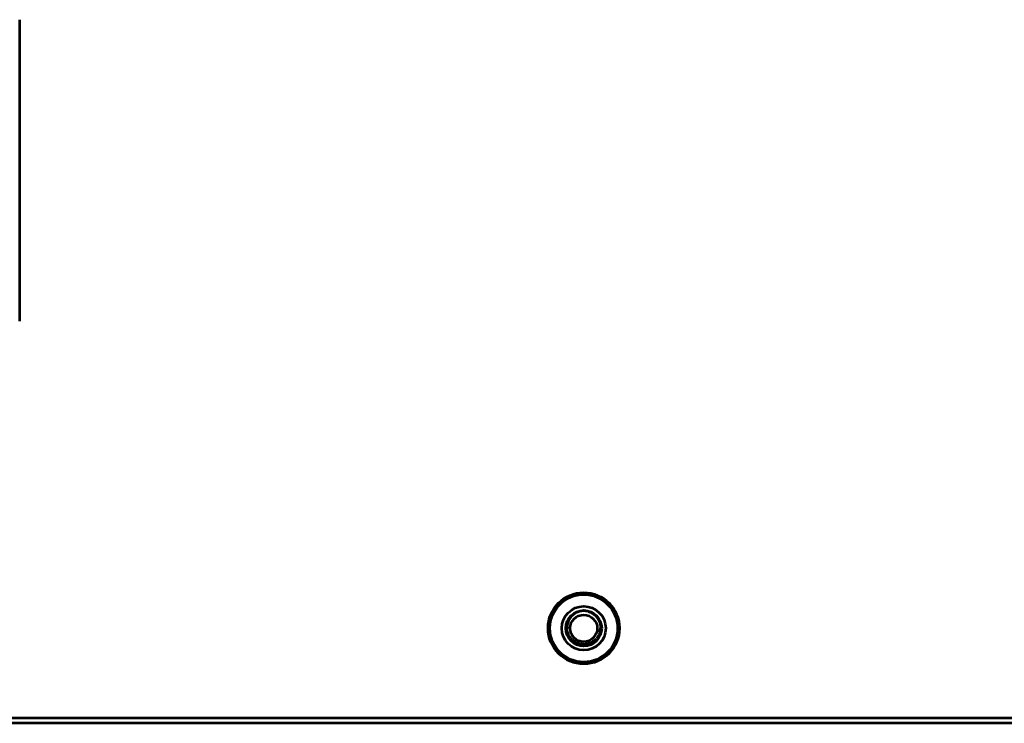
# Model space of a CAD drawing. Header units: millimetres. Extents: x 0 to 820, y 0 to 1200.
# Tile 68 of 81: x 407 to 501, y 856 to 923. Entities that reach past the tile are written whole.
import ezdxf

# ---------------------------------------------------------------- set-up
doc = ezdxf.new("R2010")
doc.units = ezdxf.units.MM
doc.header["$MEASUREMENT"] = 0
doc.layers.add('Layer 1', color=7, linetype='Continuous', lineweight=0)

# ---------------------------------------------------------------- blocks, each defined once
blk = doc.blocks.new('Block_3')
at = {"layer": 'Layer 1', "color": 18, "lineweight": 53, "true_color": 0x010101}
blk.add_line((365.844, 856.291), (596.489, 856.291), dxfattribs=at)
for points in [[(406.531, 908.909), (406.531, 910.358), (406.531, 911.807), (406.531, 913.255), (406.531, 914.704), (406.53, 916.153), (406.53, 917.601), (406.529, 919.05), (406.528, 920.498), (406.526, 921.947), (406.525, 923.396)], [(406.525, 894.423), (406.526, 895.871), (406.528, 897.32), (406.529, 898.769), (406.53, 900.218), (406.53, 901.666), (406.53, 903.115), (406.531, 904.563), (406.531, 906.012), (406.531, 907.461), (406.531, 908.909)], [(460.328, 866.521), (460.324, 866.519), (460.278, 866.506), (460.232, 866.492), (460.188, 866.476), (460.143, 866.46), (460.1, 866.442), (460.057, 866.422), (460.014, 866.401), (459.971, 866.379), (459.929, 866.355), (459.909, 866.343), (459.868, 866.318), (459.828, 866.292), (459.79, 866.264), (459.751, 866.235), (459.715, 866.206), (459.679, 866.176)], [(461.151, 866.521), (461.156, 866.519), (461.202, 866.506), (461.247, 866.492), (461.292, 866.476), (461.336, 866.46), (461.379, 866.442), (461.423, 866.422), (461.466, 866.401), (461.508, 866.379), (461.55, 866.355), (461.57, 866.343), (461.611, 866.318), (461.651, 866.292), (461.69, 866.264), (461.728, 866.235), (461.765, 866.206), (461.801, 866.176)], [(459.457, 865.938), (459.452, 865.931), (459.423, 865.892), (459.397, 865.853), (459.371, 865.813), (459.347, 865.773), (459.324, 865.732), (459.302, 865.691), (459.282, 865.649), (459.263, 865.606), (459.245, 865.562), (459.228, 865.517), (459.212, 865.472), (459.198, 865.426), (459.185, 865.38), (459.173, 865.333), (459.173, 865.333), (459.163, 865.286), (459.154, 865.238), (459.146, 865.191), (459.14, 865.143), (459.136, 865.096), (459.132, 865.049), (459.131, 865.002), (459.13, 864.955), (459.131, 864.909)], [(462.022, 865.938), (462.028, 865.93), (462.056, 865.892), (462.083, 865.853), (462.108, 865.813), (462.132, 865.773), (462.155, 865.732), (462.177, 865.691), (462.197, 865.649), (462.216, 865.606), (462.235, 865.562), (462.251, 865.517), (462.267, 865.472), (462.281, 865.426), (462.294, 865.38), (462.306, 865.333), (462.306, 865.333), (462.317, 865.286), (462.325, 865.238), (462.333, 865.191), (462.339, 865.144), (462.344, 865.096), (462.347, 865.049), (462.349, 865.002), (462.349, 864.955), (462.348, 864.909)], [(459.509, 863.933), (459.482, 863.965), (459.453, 864.003), (459.425, 864.04), (459.399, 864.079), (459.373, 864.119), (459.349, 864.159), (459.326, 864.199), (459.305, 864.241), (459.284, 864.284), (459.264, 864.327), (459.246, 864.371), (459.229, 864.416), (459.213, 864.462), (459.198, 864.507), (459.19, 864.536), (459.178, 864.583), (459.167, 864.629), (459.157, 864.676), (459.149, 864.723), (459.143, 864.77), (459.137, 864.816), (459.133, 864.863), (459.131, 864.909)], [(462.287, 864.525), (462.273, 864.48), (462.258, 864.436), (462.242, 864.392), (462.224, 864.347), (462.205, 864.304), (462.184, 864.26), (462.163, 864.218), (462.157, 864.207), (462.133, 864.165), (462.109, 864.124), (462.083, 864.084), (462.056, 864.044), (462.029, 864.006), (462, 863.969), (461.97, 863.933)], [(460.224, 863.446), (460.18, 863.462), (460.136, 863.479), (460.092, 863.497), (460.049, 863.517), (460.006, 863.539), (459.963, 863.561), (459.923, 863.584), (459.882, 863.609), (459.841, 863.635), (459.802, 863.662), (459.764, 863.69), (459.727, 863.719)], [(460.74, 863.362), (460.693, 863.362), (460.645, 863.364), (460.598, 863.368), (460.551, 863.373), (460.503, 863.379), (460.456, 863.387), (460.455, 863.387), (460.408, 863.396), (460.361, 863.407), (460.314, 863.419), (460.269, 863.432), (460.224, 863.446)], [(461.752, 863.719), (461.742, 863.711), (461.704, 863.682), (461.666, 863.654), (461.627, 863.628), (461.587, 863.602), (461.547, 863.578), (461.506, 863.556), (461.465, 863.534), (461.422, 863.514), (461.378, 863.494), (461.334, 863.476), (461.289, 863.459), (461.243, 863.443), (461.197, 863.429), (461.162, 863.419), (461.115, 863.407), (461.068, 863.396), (461.021, 863.387), (460.974, 863.379), (460.926, 863.373), (460.879, 863.368), (460.832, 863.364), (460.786, 863.362), (460.74, 863.362)]]:
    blk.add_lwpolyline(points, dxfattribs=at)
for points in [[(464.173, 864.909), (464.173, 866.806), (462.636, 868.343), (460.74, 868.343), (458.843, 868.343), (457.306, 866.806), (457.306, 864.909), (457.306, 863.013), (458.843, 861.476), (460.74, 861.476), (462.636, 861.476), (464.173, 863.013), (464.173, 864.909)], [(463.99, 864.909), (463.99, 866.704), (462.534, 868.159), (460.739, 868.159), (458.945, 868.159), (457.49, 866.704), (457.49, 864.909), (457.49, 863.114), (458.945, 861.659), (460.739, 861.659), (462.534, 861.659), (463.99, 863.114), (463.99, 864.909)], [(462.855, 864.909), (462.855, 866.077), (461.908, 867.024), (460.74, 867.024), (459.571, 867.024), (458.625, 866.077), (458.625, 864.909), (458.625, 863.741), (459.571, 862.794), (460.74, 862.794), (461.908, 862.794), (462.855, 863.741), (462.855, 864.909)], [(462.462, 864.909), (462.462, 865.86), (461.691, 866.632), (460.74, 866.632), (459.788, 866.632), (459.018, 865.86), (459.018, 864.909), (459.018, 863.958), (459.788, 863.187), (460.74, 863.187), (461.691, 863.187), (462.462, 863.958), (462.462, 864.909)], [(462.04, 864.909), (462.04, 865.627), (461.458, 866.209), (460.74, 866.209), (460.022, 866.209), (459.44, 865.627), (459.44, 864.909), (459.44, 864.191), (460.022, 863.609), (460.74, 863.609), (461.458, 863.609), (462.04, 864.191), (462.04, 864.909)]]:
    blk.add_open_spline(points, degree=3, knots=[0, 0, 0, 0, 1, 1, 1, 2, 2, 2, 3, 3, 3, 4, 4, 4, 4], dxfattribs=at)
for points in [[(459.679, 866.176), (459.597, 866.104), (459.522, 866.024), (459.457, 865.938)], [(460.74, 866.574), (460.601, 866.574), (460.463, 866.556), (460.328, 866.521)], [(461.151, 866.521), (461.017, 866.556), (460.878, 866.574), (460.74, 866.573)], [(462.022, 865.938), (461.957, 866.024), (461.882, 866.104), (461.8, 866.176)], [(462.287, 864.525), (462.323, 864.65), (462.343, 864.779), (462.348, 864.909)], [(459.509, 863.933), (459.575, 863.855), (459.648, 863.783), (459.728, 863.719)], [(461.752, 863.719), (461.831, 863.783), (461.904, 863.855), (461.97, 863.932)]]:
    blk.add_open_spline(points, degree=3, dxfattribs=at)
blk = doc.blocks.new('Block_33')
at = {"layer": 'Layer 1', "color": 18, "lineweight": 53, "true_color": 0x010101}
blk.add_line((596.54, 855.775), (70.939, 855.775), dxfattribs=at)

msp = doc.modelspace()

# ---------------------------------------------------------------- block references
at = {"layer": 'Layer 1'}
for name in ['Block_3', 'Block_33']:
    msp.add_blockref(name, (0, 0), dxfattribs=at)

doc.saveas('drawing.dxf')
